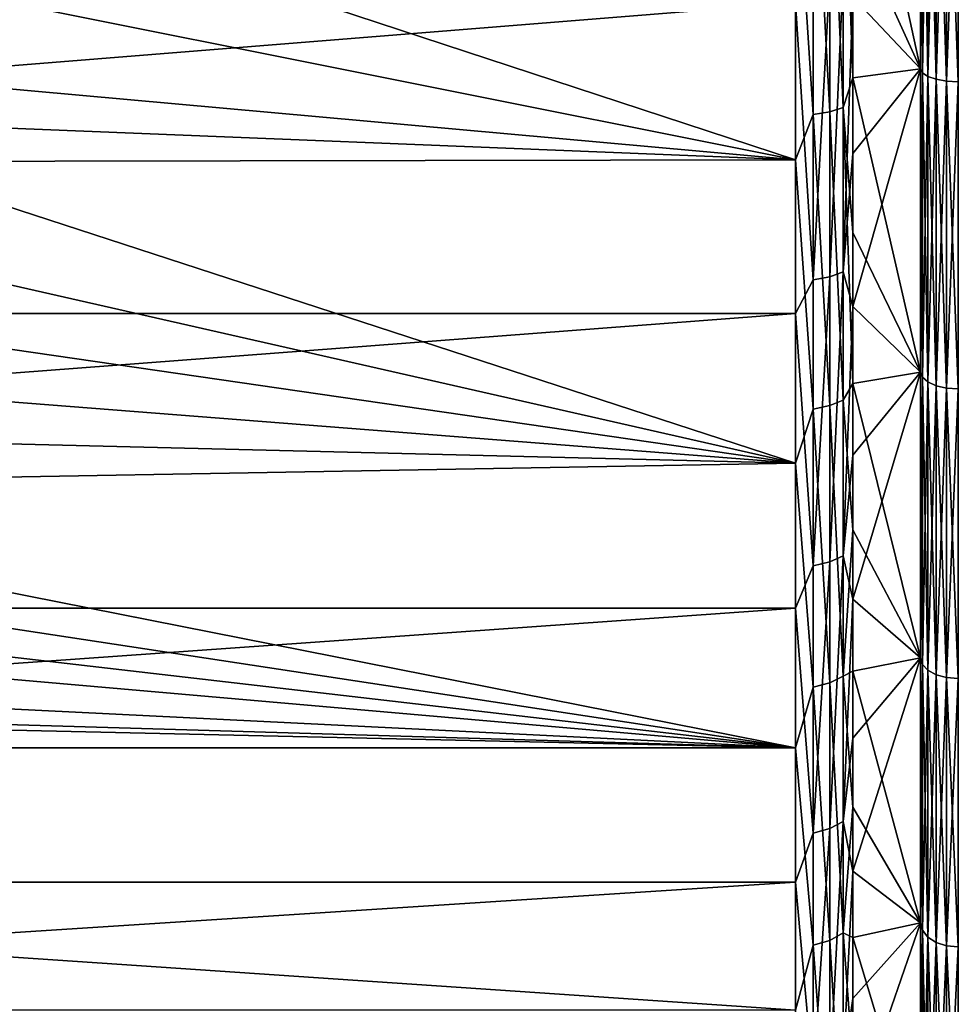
# Model space of a CAD drawing. Header units: metres. Extents: x -147 to 182, y -23 to 81.
# Tile 6 of 212: x -120 to -113, y -15 to -7. Entities that reach past the tile are written whole.
import ezdxf

# ---------------------------------------------------------------- set-up
doc = ezdxf.new("R2010")
doc.units = ezdxf.units.M
doc.layers.add('solid_ORA153_SW0001', color=7, linetype='CONTINUOUS')

msp = doc.modelspace()

# ---------------------------------------------------------------- linework, layer by layer
at = {"layer": 'solid_ORA153_SW0001'}
for points in [[(-113.54174, -5.284391, -22.076349), (-113, -5.234437, -22.088245), (-113, -7.764148, -21.330915)], [(-113.54174, -7.188363, 21.531776), (-113, -7.764148, 21.330915), (-113, -5.234437, 22.088245)], [(-113, -5.234437, 22.088245), (-113, -7.764148, 21.330915), (-112.985321, -5.256359, 22.178324)], [(-113, -5.234437, -22.088245), (-112.985321, -5.256359, -22.178324), (-112.985321, -7.795564, -21.418137)], [(-113, -7.764148, -21.330915), (-113, -5.234437, -22.088245), (-112.985321, -7.795564, -21.418137)], [(-113, -7.764148, 21.330915), (-112.985321, -7.795564, 21.418137), (-112.985321, -5.256359, 22.178324)], [(-112.94265, -5.275663, 22.259775), (-112.985321, -5.256359, 22.178324), (-112.985321, -7.795564, 21.418137)], [(-112.94265, -7.824193, -21.496796), (-112.985321, -7.795564, -21.418137), (-112.985321, -5.256359, -22.178324)], [(-112.94265, -5.275663, -22.259775), (-112.94265, -7.824193, -21.496796), (-112.985321, -5.256359, -22.178324)], [(-113.54174, -5.284391, -22.076349), (-113, -7.764148, -21.330915), (-113.54174, -6.571232, -21.728065)], [(-112.94265, -7.824193, 21.496796), (-112.94265, -5.275663, 22.259775), (-112.985321, -7.795564, 21.418137)], [(-112.876183, -5.290977, 22.324389), (-112.94265, -5.275663, 22.259775), (-112.94265, -7.824193, 21.496796)], [(-112.876183, -7.846905, -21.559195), (-112.94265, -7.824193, -21.496796), (-112.94265, -5.275663, -22.259775)], [(-112.876183, -5.290977, -22.324389), (-112.876183, -7.846905, -21.559195), (-112.94265, -5.275663, -22.259775)], [(-112.876183, -7.846905, 21.559195), (-112.876183, -5.290977, 22.324389), (-112.94265, -7.824193, 21.496796)], [(-112.792435, -5.300799, 22.365829), (-112.876183, -5.290977, 22.324389), (-112.876183, -7.846905, 21.559195)], [(-112.792435, -7.861471, -21.599215), (-112.876183, -7.846905, -21.559195), (-112.876183, -5.290977, -22.324389)], [(-112.792435, -5.300799, -22.365829), (-112.792435, -7.861471, -21.599215), (-112.876183, -5.290977, -22.324389)], [(-112.792435, -7.861471, 21.599215), (-112.792435, -5.300799, 22.365829), (-112.876183, -7.846905, 21.559195)], [(-112.792435, -5.300799, -22.365829), (-112.699997, -5.304165, -22.380032), (-112.699997, -7.866463, -21.61293)], [(-112.792435, -5.300799, -22.365829), (-112.699997, -7.866463, -21.61293), (-112.792435, -7.861471, -21.599215)], [(-112.792435, -7.861471, 21.599215), (-112.699997, -5.304165, 22.380032), (-112.792435, -5.300799, 22.365829)], [(-112.792435, -7.861471, 21.599215), (-112.699997, -7.866463, 21.61293), (-112.699997, -5.304165, 22.380032)], [(-113.726013, -5.655248, -22.209557), (-113.726013, -8.10637, -21.43672), (-113.857109, -5.670275, -22.26857)], [(-113.726013, -5.655248, -22.209557), (-113.617821, -5.631596, -22.116667), (-113.617821, -8.072466, -21.347063)], [(-113.726013, -5.655248, -22.209557), (-113.617821, -8.072466, -21.347063), (-113.726013, -8.10637, -21.43672)], [(-113.54174, -7.835409, -21.304842), (-113.617821, -8.072466, -21.347063), (-113.617821, -5.631596, -22.116667)], [(-113.54174, -6.571232, -21.728065), (-113.54174, -7.835409, -21.304842), (-113.617821, -5.631596, -22.116667)], [(-113.857109, -5.670275, -22.26857), (-113.857109, -8.12791, -21.493681), (-114, -5.952825, -22.216297)], [(-113.726013, -8.10637, -21.43672), (-113.857109, -8.12791, -21.493681), (-113.857109, -5.670275, -22.26857)], [(-114, -5.952825, -22.216297), (-114, -8.491723, -21.375), (-119.972244, -6.527754, -22.054216)], [(-113.857109, -8.12791, -21.493681), (-114, -8.491723, -21.375), (-114, -5.952825, -22.216297)], [(-114, -8.491723, -21.375), (-120.40136, -7.208911, -21.841053), (-119.972244, -6.527754, -22.054216)], [(-113.54174, -6.571232, -21.728065), (-113, -7.764148, -21.330915), (-113.54174, -7.835409, -21.304842)], [(-113.726013, -9.425981, 20.89012), (-113.617821, -9.386558, 20.80275), (-113.617821, -6.998368, 21.722906)], [(-113.726013, -9.425981, 20.89012), (-113.617821, -6.998368, 21.722906), (-113.726013, -7.027761, 21.814142)], [(-113.54174, -7.188363, 21.531776), (-113.617821, -6.998368, 21.722906), (-113.617821, -9.386558, 20.80275)], [(-113.857109, -9.451027, 20.945627), (-113.857109, -7.046435, 21.872105), (-114, -7.234521, 21.832584)], [(-113.726013, -7.027761, 21.814142), (-113.857109, -7.046435, 21.872105), (-113.857109, -9.451027, 20.945627)], [(-113.726013, -9.425981, 20.89012), (-113.726013, -7.027761, 21.814142), (-113.857109, -9.451027, 20.945627)], [(-114, -7.234521, 21.832584), (-144.936142, -7.234526, 21.832582), (-144.936142, -9.720218, 20.845079)], [(-114, -9.720207, 20.845085), (-114, -7.234521, 21.832584), (-144.936142, -9.720218, 20.845079)], [(-114, -8.491723, -21.375), (-120.878159, -7.869263, -21.611912), (-120.40136, -7.208911, -21.841053)], [(-113.857109, -9.451027, 20.945627), (-114, -7.234521, 21.832584), (-114, -9.720207, 20.845085)], [(-113.54174, -8.439952, 21.072664), (-113.54174, -7.188363, 21.531776), (-113.617821, -9.386558, 20.80275)], [(-113.54174, -8.439952, 21.072664), (-113, -7.764148, 21.330915), (-113.54174, -7.188363, 21.531776)], [(-113.54174, -7.835409, -21.304842), (-113, -7.764148, -21.330915), (-113, -10.18778, -20.28544)], [(-113.54174, -9.662432, 20.540871), (-113, -10.18778, 20.28544), (-113, -7.764148, 21.330915)], [(-113.54174, -9.662432, 20.540871), (-113, -7.764148, 21.330915), (-113.54174, -8.439952, 21.072664)], [(-113, -7.764148, 21.330915), (-113, -10.18778, 20.28544), (-112.985321, -7.795564, 21.418137)], [(-113, -7.764148, -21.330915), (-112.985321, -7.795564, -21.418137), (-112.985321, -10.229347, -20.368305)], [(-113, -10.18778, -20.28544), (-113, -7.764148, -21.330915), (-112.985321, -10.229347, -20.368305)], [(-114, -8.491723, -21.375), (-121.145172, -8.203557, -21.487244), (-120.878159, -7.869263, -21.611912)], [(-113.54174, -7.835409, -21.304842), (-113.54174, -9.07256, -20.808138), (-113.617821, -8.072466, -21.347063)], [(-113.54174, -7.835409, -21.304842), (-113, -10.18778, -20.28544), (-113.54174, -9.07256, -20.808138)], [(-113, -10.18778, 20.28544), (-112.985321, -10.229347, 20.368305), (-112.985321, -7.795564, 21.418137)], [(-112.94265, -7.824193, 21.496796), (-112.985321, -7.795564, 21.418137), (-112.985321, -10.229347, 20.368305)], [(-112.94265, -10.266914, -20.443108), (-112.985321, -10.229347, -20.368305), (-112.985321, -7.795564, -21.418137)], [(-112.94265, -7.824193, -21.496796), (-112.94265, -10.266914, -20.443108), (-112.985321, -7.795564, -21.418137)], [(-112.94265, -10.266914, 20.443108), (-112.94265, -7.824193, 21.496796), (-112.985321, -10.229347, 20.368305)], [(-112.876183, -7.846905, 21.559195), (-112.94265, -7.824193, 21.496796), (-112.94265, -10.266914, 20.443108)], [(-112.876183, -10.296717, -20.502449), (-112.94265, -10.266914, -20.443108), (-112.94265, -7.824193, -21.496796)], [(-112.876183, -7.846905, -21.559195), (-112.876183, -10.296717, -20.502449), (-112.94265, -7.824193, -21.496796)], [(-112.876183, -10.296717, 20.502449), (-112.876183, -7.846905, 21.559195), (-112.94265, -10.266914, 20.443108)], [(-112.792435, -7.861471, 21.599215), (-112.876183, -7.846905, 21.559195), (-112.876183, -10.296717, 20.502449)], [(-112.792435, -10.31583, -20.540508), (-112.876183, -10.296717, -20.502449), (-112.876183, -7.846905, -21.559195)], [(-112.792435, -7.861471, -21.599215), (-112.792435, -10.31583, -20.540508), (-112.876183, -7.846905, -21.559195)], [(-112.792435, -10.31583, 20.540508), (-112.792435, -7.861471, 21.599215), (-112.876183, -10.296717, 20.502449)], [(-112.792435, -7.861471, -21.599215), (-112.699997, -7.866463, -21.61293), (-112.699997, -10.322381, -20.553551)], [(-112.792435, -7.861471, -21.599215), (-112.699997, -10.322381, -20.553551), (-112.792435, -10.31583, -20.540508)], [(-112.792435, -10.31583, 20.540508), (-112.699997, -7.866463, 21.61293), (-112.792435, -7.861471, 21.599215)], [(-112.792435, -10.31583, 20.540508), (-112.699997, -10.322381, 20.553551), (-112.699997, -7.866463, 21.61293)], [(-113.726013, -8.10637, -21.43672), (-113.726013, -10.45555, -20.394304), (-113.857109, -8.12791, -21.493681)], [(-113.726013, -8.10637, -21.43672), (-113.617821, -8.072466, -21.347063), (-113.617821, -10.411821, -20.309008)], [(-113.726013, -8.10637, -21.43672), (-113.617821, -10.411821, -20.309008), (-113.726013, -10.45555, -20.394304)], [(-113.54174, -10.27842, -20.239664), (-113.617821, -10.411821, -20.309008), (-113.617821, -8.072466, -21.347063)], [(-113.54174, -9.07256, -20.808138), (-113.54174, -10.27842, -20.239664), (-113.617821, -8.072466, -21.347063)], [(-113.857109, -8.12791, -21.493681), (-113.857109, -10.483332, -20.448496), (-114, -8.491723, -21.375)], [(-113.726013, -10.45555, -20.394304), (-113.857109, -10.483332, -20.448496), (-113.857109, -8.12791, -21.493681)], [(-114, -8.491723, -21.375), (-121.401031, -8.503633, -21.370264), (-121.145172, -8.203557, -21.487244)], [(-114, -8.491723, -21.375), (-114, -10.915787, -20.244644), (-121.401031, -8.503633, -21.370264)], [(-113.857109, -10.483332, -20.448496), (-114, -10.915787, -20.244644), (-114, -8.491723, -21.375)], [(-113.54174, -9.662432, 20.540871), (-113.54174, -8.439952, 21.072664), (-113.617821, -9.386558, 20.80275)], [(-114, -10.915787, -20.244644), (-121.967148, -9.106583, -21.120373), (-121.401031, -8.503633, -21.370264)], [(-114, -10.915787, -20.244644), (-122.572357, -9.672651, -20.867195), (-121.967148, -9.106583, -21.120373)], [(-113.54174, -9.07256, -20.808138), (-113, -10.18778, -20.28544), (-113.54174, -10.27842, -20.239664)], [(-113.726013, -9.425981, 20.89012), (-113.857109, -9.451027, 20.945627), (-113.857109, -11.736767, 19.755747)], [(-113.726013, -11.705664, 19.703392), (-113.726013, -9.425981, 20.89012), (-113.857109, -11.736767, 19.755747)], [(-113.726013, -11.705664, 19.703392), (-113.617821, -11.656706, 19.620985), (-113.617821, -9.386558, 20.80275)], [(-113.726013, -11.705664, 19.703392), (-113.617821, -9.386558, 20.80275), (-113.726013, -9.425981, 20.89012)], [(-113.54174, -9.662432, 20.540871), (-113.617821, -9.386558, 20.80275), (-113.617821, -11.656706, 19.620985)], [(-113.857109, -11.736767, 19.755747), (-113.857109, -9.451027, 20.945627), (-114, -9.720207, 20.845085)], [(-114, -10.915787, -20.244644), (-123.211021, -10.196554, -20.616262), (-122.572357, -9.672651, -20.867195)], [(-113.54174, -10.851585, 19.938231), (-113.54174, -9.662432, 20.540871), (-113.617821, -11.656706, 19.620985)], [(-113.54174, -10.851585, 19.938231), (-113, -10.18778, 20.28544), (-113.54174, -9.662432, 20.540871)], [(-114, -9.720207, 20.845085), (-144.936142, -9.720218, 20.845079), (-144.936142, -12.074461, 19.575684)], [(-114, -12.074445, 19.575693), (-114, -9.720207, 20.845085), (-144.936142, -12.074461, 19.575684)], [(-113.857109, -11.736767, 19.755747), (-114, -9.720207, 20.845085), (-114, -12.074445, 19.575693)], [(-114, -10.915787, -20.244644), (-123.876495, -10.673953, -20.373186), (-123.211021, -10.196554, -20.616262)], [(-113.54174, -10.27842, -20.239664), (-113, -10.18778, -20.28544), (-113, -12.47351, -18.965799)], [(-113.54174, -12.00331, 19.266823), (-113, -12.47351, 18.965799), (-113, -10.18778, 20.28544)], [(-113.54174, -12.00331, 19.266823), (-113, -10.18778, 20.28544), (-113.54174, -10.851585, 19.938231)], [(-113, -10.18778, 20.28544), (-113, -12.47351, 18.965799), (-112.985321, -10.229347, 20.368305)], [(-113, -10.18778, -20.28544), (-112.985321, -10.229347, -20.368305), (-112.985321, -12.524796, -19.043026)], [(-113, -12.47351, -18.965799), (-113, -10.18778, -20.28544), (-112.985321, -12.524796, -19.043026)], [(-113, -12.47351, 18.965799), (-112.985321, -12.524796, 19.043026), (-112.985321, -10.229347, 20.368305)], [(-112.94265, -10.266914, 20.443108), (-112.985321, -10.229347, 20.368305), (-112.985321, -12.524796, 19.043026)], [(-112.94265, -12.570793, -19.112963), (-112.985321, -12.524796, -19.043026), (-112.985321, -10.229347, -20.368305)], [(-112.94265, -10.266914, -20.443108), (-112.94265, -12.570793, -19.112963), (-112.985321, -10.229347, -20.368305)], [(-113.54174, -10.27842, -20.239664), (-113.54174, -11.44883, -19.601383), (-113.617821, -10.411821, -20.309008)], [(-113.54174, -10.27842, -20.239664), (-113, -12.47351, -18.965799), (-113.54174, -11.44883, -19.601383)], [(-112.94265, -12.570793, 19.112963), (-112.94265, -10.266914, 20.443108), (-112.985321, -12.524796, 19.043026)], [(-112.876183, -10.296717, 20.502449), (-112.94265, -10.266914, 20.443108), (-112.94265, -12.570793, 19.112963)], [(-112.876183, -12.607284, -19.168444), (-112.94265, -12.570793, -19.112963), (-112.94265, -10.266914, -20.443108)], [(-112.876183, -10.296717, -20.502449), (-112.876183, -12.607284, -19.168444), (-112.94265, -10.266914, -20.443108)], [(-112.876183, -12.607284, 19.168444), (-112.876183, -10.296717, 20.502449), (-112.94265, -12.570793, 19.112963)], [(-112.792435, -10.31583, 20.540508), (-112.876183, -10.296717, 20.502449), (-112.876183, -12.607284, 19.168444)], [(-112.792435, -12.630686, -19.204025), (-112.876183, -12.607284, -19.168444), (-112.876183, -10.296717, -20.502449)], [(-112.792435, -10.31583, -20.540508), (-112.792435, -12.630686, -19.204025), (-112.876183, -10.296717, -20.502449)], [(-112.792435, -12.630686, 19.204025), (-112.792435, -10.31583, 20.540508), (-112.876183, -12.607284, 19.168444)], [(-112.792435, -10.31583, -20.540508), (-112.699997, -10.322381, -20.553551), (-112.699997, -12.638706, -19.216219)], [(-112.792435, -10.31583, -20.540508), (-112.699997, -12.638706, -19.216219), (-112.792435, -12.630686, -19.204025)], [(-112.792435, -12.630686, 19.204025), (-112.699997, -10.322381, 20.553551), (-112.792435, -10.31583, 20.540508)], [(-112.792435, -12.630686, 19.204025), (-112.699997, -12.638706, 19.216219), (-112.699997, -10.322381, 20.553551)], [(-113.726013, -10.45555, -20.394304), (-113.726013, -12.673245, -19.095419), (-113.857109, -10.483332, -20.448496)], [(-113.726013, -10.45555, -20.394304), (-113.617821, -10.411821, -20.309008), (-113.617821, -12.620241, -19.015554)], [(-113.726013, -10.45555, -20.394304), (-113.617821, -12.620241, -19.015554), (-113.726013, -12.673245, -19.095419)], [(-113.54174, -11.44883, -19.601383), (-113.617821, -12.620241, -19.015554), (-113.617821, -10.411821, -20.309008)], [(-113.857109, -10.483332, -20.448496), (-113.857109, -12.70692, -19.146158), (-114, -10.915787, -20.244644)], [(-113.726013, -12.673245, -19.095419), (-113.857109, -12.70692, -19.146158), (-113.857109, -10.483332, -20.448496)], [(-114, -10.915787, -20.244644), (-124.562027, -11.102008, -20.143124), (-123.876495, -10.673953, -20.373186)], [(-113.54174, -12.00331, 19.266823), (-113.54174, -10.851585, 19.938231), (-113.617821, -11.656706, 19.620985)], [(-114, -10.915787, -20.244644), (-114, -13.19224, -18.840509), (-124.562027, -11.102008, -20.143124)], [(-113.857109, -12.70692, -19.146158), (-114, -13.19224, -18.840509), (-114, -10.915787, -20.244644)], [(-114, -13.19224, -18.840509), (-125.261009, -11.479259, -19.930544), (-124.562027, -11.102008, -20.143124)], [(-114, -13.19224, -18.840509), (-125.967598, -11.805697, -19.738934), (-125.261009, -11.479259, -19.930544)], [(-113.54174, -11.44883, -19.601383), (-113.54174, -12.579751, -18.895496), (-113.617821, -12.620241, -19.015554)], [(-113.54174, -11.44883, -19.601383), (-113, -12.47351, -18.965799), (-113.54174, -12.579751, -18.895496)], [(-113.726013, -11.705664, 19.703392), (-113.857109, -11.736767, 19.755747), (-113.857109, -13.87491, 18.317425)], [(-113.726013, -13.83814, 18.268883), (-113.726013, -11.705664, 19.703392), (-113.857109, -13.87491, 18.317425)], [(-113.726013, -13.83814, 18.268883), (-113.617821, -13.780264, 18.192474), (-113.617821, -11.656706, 19.620985)], [(-113.726013, -13.83814, 18.268883), (-113.617821, -11.656706, 19.620985), (-113.726013, -11.705664, 19.703392)], [(-113.54174, -12.00331, 19.266823), (-113.617821, -11.656706, 19.620985), (-113.617821, -13.780264, 18.192474)], [(-114, -13.19224, -18.840509), (-126.677299, -12.082481, -19.570734), (-125.967598, -11.805697, -19.738934)], [(-113.857109, -13.87491, 18.317425), (-113.857109, -11.736767, 19.755747), (-114, -12.074445, 19.575693)], [(-113.54174, -13.113636, 18.528963), (-113.54174, -12.00331, 19.266823), (-113.617821, -13.780264, 18.192474)], [(-113.54174, -13.113636, 18.528963), (-113, -12.47351, 18.965799), (-113.54174, -12.00331, 19.266823)], [(-114, -12.074445, 19.575693), (-144.936142, -12.074461, 19.575684), (-144.936142, -14.265415, 18.041561)], [(-114, -14.265397, 18.041574), (-114, -12.074445, 19.575693), (-144.936142, -14.265415, 18.041561)], [(-114, -13.19224, -18.840509), (-128.094452, -12.494888, -19.310043), (-126.677299, -12.082481, -19.570734)], [(-113.857109, -13.87491, 18.317425), (-114, -12.074445, 19.575693), (-114, -14.265397, 18.041574)], [(-114, -13.19224, -18.840509), (-129.501144, -12.733402, -19.153603), (-128.094452, -12.494888, -19.310043)], [(-113.54174, -12.579751, -18.895496), (-113, -12.47351, -18.965799), (-113, -14.591697, -17.388857)], [(-113.54174, -14.178732, 17.727196), (-113, -14.591697, 17.388857), (-113, -12.47351, 18.965799)], [(-113.54174, -14.178732, 17.727196), (-113, -12.47351, 18.965799), (-113.54174, -13.113636, 18.528963)], [(-113, -12.47351, 18.965799), (-113, -14.591697, 17.388857), (-112.985321, -12.524796, 19.043026)], [(-113, -12.47351, -18.965799), (-112.985321, -12.524796, -19.043026), (-112.985321, -14.650867, -17.460224)], [(-113, -14.591697, -17.388857), (-113, -12.47351, -18.965799), (-112.985321, -14.650867, -17.460224)], [(-113.54174, -12.579751, -18.895496), (-113.54174, -13.667284, -18.124439), (-113.617821, -12.620241, -19.015554)], [(-113.54174, -12.579751, -18.895496), (-113, -14.591697, -17.388857), (-113.54174, -13.667284, -18.124439)], [(-113, -14.591697, 17.388857), (-112.985321, -14.650867, 17.460224), (-112.985321, -12.524796, 19.043026)], [(-112.94265, -12.570793, 19.112963), (-112.985321, -12.524796, 19.043026), (-112.985321, -14.650867, 17.460224)], [(-112.94265, -14.704674, -17.524347), (-112.985321, -14.650867, -17.460224), (-112.985321, -12.524796, -19.043026)], [(-112.94265, -12.570793, -19.112963), (-112.94265, -14.704674, -17.524347), (-112.985321, -12.524796, -19.043026)], [(-112.94265, -14.704674, 17.524347), (-112.94265, -12.570793, 19.112963), (-112.985321, -14.650867, 17.460224)], [(-112.876183, -12.607284, 19.168444), (-112.94265, -12.570793, 19.112963), (-112.94265, -14.704674, 17.524347)], [(-112.876183, -14.747357, -17.575216), (-112.94265, -14.704674, -17.524347), (-112.94265, -12.570793, -19.112963)], [(-112.876183, -12.607284, -19.168444), (-112.876183, -14.747357, -17.575216), (-112.94265, -12.570793, -19.112963)], [(-113.726013, -12.673245, -19.095419), (-113.726013, -14.731567, -17.556398), (-113.857109, -12.70692, -19.146158)], [(-113.726013, -12.673245, -19.095419), (-113.617821, -12.620241, -19.015554), (-113.617821, -14.669954, -17.482971)], [(-113.726013, -12.673245, -19.095419), (-113.617821, -14.669954, -17.482971), (-113.726013, -14.731567, -17.556398)], [(-113.54174, -13.667284, -18.124439), (-113.617821, -14.669954, -17.482971), (-113.617821, -12.620241, -19.015554)], [(-112.876183, -14.747357, 17.575216), (-112.876183, -12.607284, 19.168444), (-112.94265, -14.704674, 17.524347)], [(-112.792435, -12.630686, 19.204025), (-112.876183, -12.607284, 19.168444), (-112.876183, -14.747357, 17.575216)], [(-112.792435, -14.774733, -17.607841), (-112.876183, -14.747357, -17.575216), (-112.876183, -12.607284, -19.168444)], [(-112.792435, -12.630686, -19.204025), (-112.792435, -14.774733, -17.607841), (-112.876183, -12.607284, -19.168444)], [(-112.792435, -14.774733, 17.607841), (-112.792435, -12.630686, 19.204025), (-112.876183, -14.747357, 17.575216)], [(-112.792435, -12.630686, -19.204025), (-112.699997, -12.638706, -19.216219), (-112.699997, -14.784115, -17.619022)], [(-112.792435, -12.630686, -19.204025), (-112.699997, -14.784115, -17.619022), (-112.792435, -14.774733, -17.607841)], [(-112.792435, -14.774733, 17.607841), (-112.699997, -12.638706, 19.216219), (-112.792435, -12.630686, 19.204025)], [(-112.792435, -14.774733, 17.607841), (-112.699997, -14.784115, 17.619022), (-112.699997, -12.638706, 19.216219)], [(-114, -13.19224, -18.840509), (-130.899124, -12.811348, -19.101555), (-129.501144, -12.733402, -19.153603)], [(-113.857109, -12.70692, -19.146158), (-113.857109, -14.770711, -17.603048), (-114, -13.19224, -18.840509)], [(-113.726013, -14.731567, -17.556398), (-113.857109, -14.770711, -17.603048), (-113.857109, -12.70692, -19.146158)], [(-114, -13.19224, -18.840509), (-144.936142, -13.192257, -18.840498), (-130.899124, -12.811348, -19.101555)], [(-113.54174, -14.178732, 17.727196), (-113.54174, -13.113636, 18.528963), (-113.617821, -13.780264, 18.192474)], [(-114, -13.19224, -18.840509), (-114, -15.290291, -17.181589), (-144.936142, -13.192257, -18.840498)], [(-114, -15.290291, -17.181589), (-144.936142, -15.290303, -17.181578), (-144.936142, -13.192257, -18.840498)], [(-113.857109, -14.770711, -17.603048), (-114, -15.290291, -17.181589), (-114, -13.19224, -18.840509)], [(-113.54174, -13.667284, -18.124439), (-113.54174, -14.707679, -17.290869), (-113.617821, -14.669954, -17.482971)], [(-113.54174, -13.667284, -18.124439), (-113, -14.591697, -17.388857), (-113.54174, -14.707679, -17.290869)], [(-113.726013, -13.83814, 18.268883), (-113.857109, -13.87491, 18.317425), (-113.857109, -15.838569, 16.648752)], [(-113.726013, -15.796596, 16.604631), (-113.726013, -13.83814, 18.268883), (-113.857109, -15.838569, 16.648752)], [(-113.726013, -15.796596, 16.604631), (-113.617821, -15.730528, 16.535185), (-113.617821, -13.780264, 18.192474)], [(-113.726013, -15.796596, 16.604631), (-113.617821, -13.780264, 18.192474), (-113.726013, -13.83814, 18.268883)], [(-113.54174, -14.178732, 17.727196), (-113.617821, -13.780264, 18.192474), (-113.617821, -15.730528, 16.535185)], [(-113.857109, -15.838569, 16.648752), (-113.857109, -13.87491, 18.317425), (-114, -14.265397, 18.041574)], [(-113.54174, -15.194925, 16.864288), (-113.54174, -14.178732, 17.727196), (-113.617821, -15.730528, 16.535185)], [(-113.54174, -15.194925, 16.864288), (-113, -14.591697, 17.388857), (-113.54174, -14.178732, 17.727196)], [(-114, -14.265397, 18.041574), (-144.936142, -14.265415, 18.041561), (-144.936142, -16.263454, 16.263456)], [(-114, -16.263439, 16.263472), (-114, -14.265397, 18.041574), (-144.936142, -16.263454, 16.263456)], [(-113.857109, -15.838569, 16.648752), (-114, -14.265397, 18.041574), (-114, -16.263439, 16.263472)], [(-113.54174, -14.707679, -17.290869), (-113, -14.591697, -17.388857), (-113, -16.511206, -15.57787)], [(-113.54174, -16.15871, 15.943213), (-113, -16.511206, 15.57787), (-113, -14.591697, 17.388857)], [(-113.54174, -16.15871, 15.943213), (-113, -14.591697, 17.388857), (-113.54174, -15.194925, 16.864288)], [(-113, -14.591697, 17.388857), (-113, -16.511206, 15.57787), (-112.985321, -14.650867, 17.460224)], [(-113, -14.591697, -17.388857), (-112.985321, -14.650867, -17.460224), (-112.985321, -16.578812, -15.641303)], [(-113, -16.511206, -15.57787), (-113, -14.591697, -17.388857), (-112.985321, -16.578812, -15.641303)], [(-113.726013, -14.731567, -17.556398), (-113.617821, -14.669954, -17.482971), (-113.617821, -16.535185, -15.730528)], [(-113.54174, -15.697346, -16.397661), (-113.617821, -16.535185, -15.730528), (-113.617821, -14.669954, -17.482971)], [(-113.54174, -14.707679, -17.290869), (-113.54174, -15.697346, -16.397661), (-113.617821, -14.669954, -17.482971)], [(-113.54174, -14.707679, -17.290869), (-113, -16.511206, -15.57787), (-113.54174, -15.697346, -16.397661)], [(-113, -16.511206, 15.57787), (-112.985321, -16.578812, 15.641303), (-112.985321, -14.650867, 17.460224)], [(-112.94265, -14.704674, 17.524347), (-112.985321, -14.650867, 17.460224), (-112.985321, -16.578812, 15.641303)], [(-112.94265, -16.639698, -15.698746), (-112.985321, -16.578812, -15.641303), (-112.985321, -14.650867, -17.460224)], [(-112.94265, -14.704674, -17.524347), (-112.94265, -16.639698, -15.698746), (-112.985321, -14.650867, -17.460224)], [(-112.94265, -16.639698, 15.698746), (-112.94265, -14.704674, 17.524347), (-112.985321, -16.578812, 15.641303)], [(-112.876183, -14.747357, 17.575216), (-112.94265, -14.704674, 17.524347), (-112.94265, -16.639698, 15.698746)], [(-112.876183, -16.688, -15.744315), (-112.94265, -16.639698, -15.698746), (-112.94265, -14.704674, -17.524347)], [(-112.876183, -14.747357, -17.575216), (-112.876183, -16.688, -15.744315), (-112.94265, -14.704674, -17.524347)], [(-113.857109, -14.770711, -17.603048), (-113.857109, -16.648752, -15.838569), (-114, -15.290291, -17.181589)], [(-113.726013, -14.731567, -17.556398), (-113.726013, -16.604631, -15.796596), (-113.857109, -14.770711, -17.603048)], [(-113.726013, -16.604631, -15.796596), (-113.857109, -16.648752, -15.838569), (-113.857109, -14.770711, -17.603048)], [(-113.726013, -14.731567, -17.556398), (-113.617821, -16.535185, -15.730528), (-113.726013, -16.604631, -15.796596)], [(-112.876183, -16.688, 15.744315), (-112.876183, -14.747357, 17.575216), (-112.94265, -16.639698, 15.698746)], [(-112.792435, -14.774733, 17.607841), (-112.876183, -14.747357, 17.575216), (-112.876183, -16.688, 15.744315)], [(-112.792435, -16.718977, -15.773541), (-112.876183, -16.688, -15.744315), (-112.876183, -14.747357, -17.575216)], [(-112.792435, -14.774733, -17.607841), (-112.792435, -16.718977, -15.773541), (-112.876183, -14.747357, -17.575216)], [(-112.792435, -16.718977, 15.773541), (-112.792435, -14.774733, 17.607841), (-112.876183, -16.688, 15.744315)], [(-112.792435, -14.774733, -17.607841), (-112.699997, -14.784115, -17.619022), (-112.699997, -16.729593, -15.783558)], [(-112.792435, -14.774733, -17.607841), (-112.699997, -16.729593, -15.783558), (-112.792435, -16.718977, -15.773541)], [(-112.792435, -16.718977, 15.773541), (-112.699997, -14.784115, 17.619022), (-112.792435, -14.774733, 17.607841)], [(-112.792435, -16.718977, 15.773541), (-112.699997, -16.729593, 15.783558), (-112.699997, -14.784115, 17.619022)], [(-113.54174, -16.15871, 15.943213), (-113.54174, -15.194925, 16.864288), (-113.617821, -15.730528, 16.535185)]]:
    msp.add_3dface(points, dxfattribs=at)

doc.saveas('drawing.dxf')
